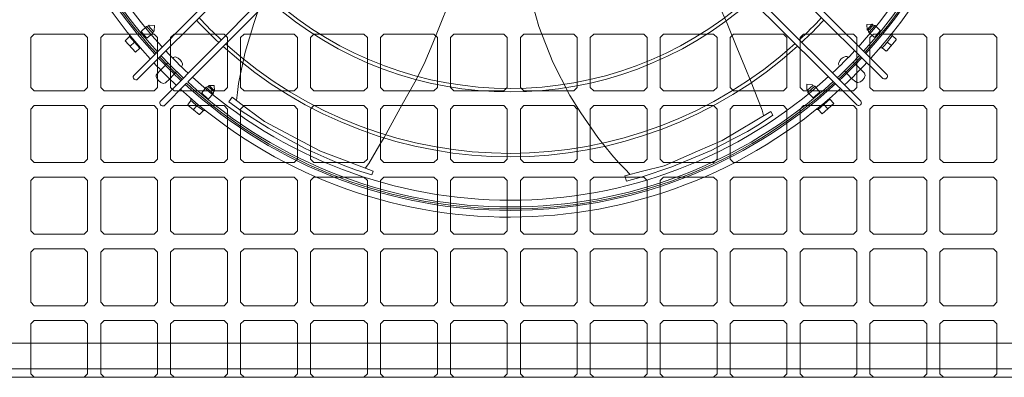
# Model space of a CAD drawing. Header units: millimetres. Extents: x 11633 to 96114, y -4650 to 25050.
# Tile 7 of 25: x 86889 to 87596, y 7005 to 7262. Entities that reach past the tile are written whole.
import ezdxf

# ---------------------------------------------------------------- set-up
doc = ezdxf.new("R2010")
doc.units = ezdxf.units.MM
doc.layers.get('0').update_dxf_attribs({"lineweight": 9})

msp = doc.modelspace()

# ---------------------------------------------------------------- linework, layer by layer
at = {"lineweight": 15}
for p, q in [((86971.19, 7221.78), (87187.52, 7440.12)), ((87294.71, 7439.64), (87512.37, 7222.34)), ((87191.06, 7436.64), (86973.92, 7219.12)), ((87509.28, 7219.65), (87291.06, 7435.93)), ((86990.23, 7203.24), (87206.51, 7421.46)), ((87275.88, 7420.48), (87493.4, 7203.34)), ((87210.22, 7417.81), (87009.94, 7217.2)), ((87490.74, 7200.61), (87272.4, 7416.94)), ((86980.28, 7257.15), (86976.48, 7253.46)), ((86980.28, 7257.15), (86981.78, 7257.48)), ((86984.87, 7252.23), (86980.28, 7257.15)), ((86982.38, 7258.01), (86981.78, 7257.48)), ((86985.28, 7253.52), (86981.78, 7257.48)), ((86982.38, 7258.01), (86986.18, 7257.84)), ((86986.18, 7257.84), (86985.83, 7253.96)), ((87497.78, 7258.47), (87501.59, 7258.62)), ((87497.78, 7258.47), (87501.59, 7258.62)), ((87497.94, 7254.75), (87497.78, 7258.47)), ((87497.94, 7254.75), (87497.78, 7258.47)), ((87501.59, 7258.62), (87497.94, 7254.75)), ((87502.17, 7258.02), (87498.59, 7254.14)), ((87499.07, 7252.68), (87503.77, 7257.7)), ((87501.59, 7258.62), (87502.17, 7258.02)), ((87503.77, 7257.7), (87502.17, 7258.02)), ((87503.77, 7257.7), (87507.35, 7254.22)), ((86899.7, 7251.65), (86897.25, 7249.2)), ((86897.25, 7213.26), (86897.25, 7249.2)), ((86899.7, 7251.65), (86935.64, 7251.65)), ((86938.09, 7249.2), (86935.64, 7251.65)), ((86938.09, 7213.26), (86938.09, 7249.2)), ((86949.93, 7251.65), (86947.48, 7249.2)), ((86947.48, 7213.26), (86947.48, 7249.2)), ((86949.93, 7251.65), (86985.87, 7251.65)), ((86964.98, 7246.82), (86968.09, 7249.83)), ((86968.09, 7249.83), (86968.09, 7251.13)), ((86968.09, 7249.83), (86975.5, 7241.38)), ((86976.48, 7253.46), (86980.52, 7248.68)), ((86980.52, 7248.68), (86984.87, 7252.23)), ((86984.87, 7252.24), (86985.28, 7253.52)), ((86985.83, 7253.96), (86985.28, 7253.52)), ((86988.32, 7249.2), (86985.87, 7251.65)), ((86988.32, 7213.26), (86988.32, 7249.2)), ((87000.15, 7251.65), (86997.7, 7249.2)), ((86997.7, 7213.26), (86997.7, 7249.2)), ((87000.15, 7251.65), (87036.09, 7251.65)), ((87038.54, 7249.2), (87036.09, 7251.65)), ((87038.54, 7213.26), (87038.54, 7249.2)), ((87050.38, 7251.65), (87047.93, 7249.2)), ((87047.93, 7213.26), (87047.93, 7249.2)), ((87050.38, 7251.65), (87086.32, 7251.65)), ((87088.77, 7249.2), (87086.32, 7251.65)), ((87088.77, 7213.26), (87088.77, 7249.2)), ((87100.6, 7251.65), (87098.15, 7249.2)), ((87098.15, 7213.26), (87098.15, 7249.2)), ((87100.6, 7251.65), (87136.54, 7251.65)), ((87138.99, 7249.2), (87136.54, 7251.65)), ((87138.99, 7213.26), (87138.99, 7249.2)), ((87150.83, 7251.65), (87148.38, 7249.2)), ((87148.38, 7213.26), (87148.38, 7249.2)), ((87150.83, 7251.65), (87186.77, 7251.65)), ((87189.22, 7249.2), (87186.77, 7251.65)), ((87189.22, 7213.26), (87189.22, 7249.2)), ((87201.05, 7251.65), (87198.6, 7249.2)), ((87198.6, 7213.26), (87198.6, 7249.2)), ((87201.05, 7251.65), (87236.99, 7251.65)), ((87239.44, 7249.2), (87236.99, 7251.65)), ((87239.44, 7213.26), (87239.44, 7249.2)), ((87251.28, 7251.65), (87248.83, 7249.2)), ((87248.83, 7213.26), (87248.83, 7249.2)), ((87251.28, 7251.65), (87287.22, 7251.65)), ((87289.67, 7249.2), (87287.22, 7251.65)), ((87289.67, 7213.26), (87289.67, 7249.2)), ((87301.5, 7251.65), (87299.05, 7249.2)), ((87299.05, 7213.26), (87299.05, 7249.2)), ((87301.5, 7251.65), (87337.44, 7251.65)), ((87339.89, 7249.2), (87337.44, 7251.65)), ((87339.89, 7213.26), (87339.89, 7249.2)), ((87351.73, 7251.65), (87349.28, 7249.2)), ((87349.28, 7213.26), (87349.28, 7249.2)), ((87351.73, 7251.65), (87387.67, 7251.65)), ((87390.12, 7249.2), (87387.67, 7251.65)), ((87390.12, 7213.26), (87390.12, 7249.2)), ((87401.95, 7251.65), (87399.5, 7249.2)), ((87399.5, 7213.26), (87399.5, 7249.2)), ((87401.95, 7251.65), (87437.89, 7251.65)), ((87440.34, 7249.2), (87437.89, 7251.65)), ((87440.34, 7213.26), (87440.34, 7249.2)), ((87452.18, 7251.65), (87449.73, 7249.2)), ((87449.73, 7213.26), (87449.73, 7249.2)), ((87452.18, 7251.65), (87488.12, 7251.65)), ((87490.57, 7249.2), (87488.12, 7251.65)), ((87490.57, 7213.26), (87490.57, 7249.2)), ((87498.59, 7254.14), (87497.94, 7254.75)), ((87499.07, 7252.68), (87498.59, 7254.14)), ((87503.03, 7249.4), (87499.07, 7252.68)), ((87502.4, 7251.65), (87499.95, 7249.2)), ((87499.95, 7213.26), (87499.95, 7249.2)), ((87502.4, 7251.65), (87538.34, 7251.65)), ((87503.03, 7249.4), (87503.39, 7249.43)), ((87507.36, 7253.86), (87503.39, 7249.43)), ((87507.36, 7253.86), (87507.35, 7254.22)), ((87515.86, 7250.62), (87515.86, 7252.19)), ((87515.86, 7250.62), (87518.75, 7247.9)), ((87540.79, 7249.2), (87538.34, 7251.65)), ((87540.79, 7213.26), (87540.79, 7249.2)), ((87552.63, 7251.65), (87550.18, 7249.2)), ((87550.18, 7213.26), (87550.18, 7249.2)), ((87552.63, 7251.65), (87588.57, 7251.65)), ((87591.02, 7249.2), (87588.57, 7251.65)), ((87591.02, 7213.26), (87591.02, 7249.2)), ((86972.36, 7238.6), (86964.98, 7246.82)), ((86971.7, 7245.71), (86968.57, 7242.82)), ((86975.5, 7241.38), (86972.36, 7238.6)), ((86975.5, 7241.38), (86976.23, 7241.38)), ((87508.59, 7241.64), (87507.1, 7241.64)), ((87511.63, 7239.42), (87508.59, 7241.64)), ((87518.77, 7247.53), (87512, 7239.47)), ((87512.38, 7245.91), (87515.3, 7243.4)), ((87518.77, 7247.53), (87518.75, 7247.9)), ((87511.63, 7239.42), (87512, 7239.47)), ((86990.38, 7225.76), (86995.71, 7230.95)), ((87493.02, 7226.46), (87487.76, 7231.33)), ((86987.78, 7222.86), (86990.38, 7225.76)), ((86997.04, 7219.5), (87001.91, 7224.76)), ((87486.76, 7219.8), (87481.57, 7225.13)), ((87493.02, 7226.46), (87495.91, 7223.53)), ((87496.41, 7221.81), (87495.91, 7223.53)), ((86899.7, 7210.81), (86897.25, 7213.26)), ((86938.09, 7213.26), (86935.64, 7210.81)), ((86949.93, 7210.81), (86947.48, 7213.26)), ((86988.32, 7213.26), (86985.87, 7210.81)), ((86994.11, 7216.61), (86992.39, 7216.11)), ((87008.98, 7216.24), (86992.92, 7200.15)), ((86997.04, 7219.5), (86994.11, 7216.61)), ((87000.15, 7210.81), (86997.7, 7213.26)), ((87019.98, 7209.49), (87023.26, 7213.44)), ((87023.26, 7213.44), (87024.72, 7213.93)), ((87023.26, 7213.44), (87028.28, 7208.75)), ((87024.72, 7213.93), (87025.33, 7214.58)), ((87028.6, 7210.35), (87024.72, 7213.93)), ((87025.33, 7214.58), (87029.05, 7214.74)), ((87025.33, 7214.58), (87029.05, 7214.74)), ((87029.2, 7210.93), (87025.33, 7214.58)), ((87029.05, 7214.74), (87029.2, 7210.93)), ((87029.05, 7214.74), (87029.2, 7210.93)), ((87038.54, 7213.26), (87036.09, 7210.81)), ((87050.38, 7210.81), (87047.93, 7213.26)), ((87088.77, 7213.26), (87086.32, 7210.81)), ((87100.6, 7210.81), (87098.15, 7213.26)), ((87138.99, 7213.26), (87136.54, 7210.81)), ((87150.83, 7210.81), (87148.38, 7213.26)), ((87189.22, 7213.26), (87186.77, 7210.81)), ((87201.05, 7210.81), (87198.6, 7213.26)), ((87239.44, 7213.26), (87236.99, 7210.81)), ((87251.28, 7210.81), (87248.83, 7213.26)), ((87289.67, 7213.26), (87287.22, 7210.81)), ((87301.5, 7210.81), (87299.05, 7213.26)), ((87339.89, 7213.26), (87337.44, 7210.81)), ((87351.73, 7210.81), (87349.28, 7213.26)), ((87390.12, 7213.26), (87387.67, 7210.81)), ((87401.95, 7210.81), (87399.5, 7213.26)), ((87440.34, 7213.26), (87437.89, 7210.81)), ((87452.18, 7210.81), (87449.73, 7213.26)), ((87454.51, 7211.8), (87454.67, 7215.6)), ((87454.67, 7215.6), (87458.56, 7215.25)), ((87459, 7214.7), (87455.04, 7211.2)), ((87460.29, 7214.29), (87455.37, 7209.7)), ((87458.56, 7215.25), (87459, 7214.7)), ((87460.28, 7214.29), (87459, 7214.7)), ((87463.84, 7209.94), (87460.29, 7214.29)), ((87489.66, 7217.2), (87486.76, 7219.8)), ((87490.57, 7213.26), (87488.12, 7210.81)), ((87502.4, 7210.81), (87499.95, 7213.26)), ((87540.79, 7213.26), (87538.34, 7210.81)), ((87552.63, 7210.81), (87550.18, 7213.26)), ((87591.02, 7213.26), (87588.57, 7210.81)), ((86899.7, 7210.81), (86935.64, 7210.81)), ((86949.93, 7210.81), (86985.87, 7210.81)), ((87000.15, 7210.81), (87036.09, 7210.81)), ((87019.98, 7209.49), (87020.01, 7209.13)), ((87024.44, 7205.16), (87020.01, 7209.13)), ((87028.28, 7208.75), (87024.8, 7205.17)), ((87028.28, 7208.75), (87028.6, 7210.35)), ((87029.2, 7210.93), (87028.6, 7210.35)), ((87050.38, 7210.81), (87086.32, 7210.81)), ((87100.6, 7210.81), (87136.54, 7210.81)), ((87150.83, 7210.81), (87186.77, 7210.81)), ((87201.05, 7210.81), (87236.99, 7210.81)), ((87251.28, 7210.81), (87287.22, 7210.81)), ((87301.5, 7210.81), (87337.44, 7210.81)), ((87351.73, 7210.81), (87387.67, 7210.81)), ((87401.95, 7210.81), (87437.89, 7210.81)), ((87452.18, 7210.81), (87488.12, 7210.81)), ((87454.51, 7211.8), (87455.04, 7211.2)), ((87455.37, 7209.7), (87455.04, 7211.2)), ((87455.37, 7209.7), (87459.06, 7205.9)), ((87459.06, 7205.9), (87463.84, 7209.94)), ((87502.4, 7210.81), (87538.34, 7210.81)), ((87552.63, 7210.81), (87588.57, 7210.81)), ((86899.7, 7200.2), (86897.25, 7197.75)), ((86899.7, 7200.2), (86935.64, 7200.2)), ((86938.09, 7197.75), (86935.64, 7200.2)), ((86949.93, 7200.2), (86947.48, 7197.75)), ((86949.93, 7200.2), (86985.87, 7200.2)), ((86988.32, 7197.75), (86985.87, 7200.2)), ((87000.15, 7200.2), (86997.7, 7197.75)), ((87000.15, 7200.2), (87036.09, 7200.2)), ((87010, 7200.89), (87012.22, 7203.93)), ((87010, 7200.89), (87010.05, 7200.52)), ((87018.11, 7193.75), (87010.05, 7200.52)), ((87012.22, 7203.93), (87012.22, 7205.42)), ((87016.49, 7200.14), (87013.98, 7197.22)), ((87024.44, 7205.16), (87024.8, 7205.17)), ((87038.54, 7197.75), (87036.09, 7200.2)), ((87050.38, 7200.2), (87047.93, 7197.75)), ((87050.38, 7200.2), (87086.32, 7200.2)), ((87088.77, 7197.75), (87086.32, 7200.2)), ((87100.6, 7200.2), (87098.15, 7197.75)), ((87100.6, 7200.2), (87136.54, 7200.2)), ((87138.99, 7197.75), (87136.54, 7200.2)), ((87150.83, 7200.2), (87148.38, 7197.75)), ((87150.83, 7200.2), (87186.77, 7200.2)), ((87189.22, 7197.75), (87186.77, 7200.2)), ((87201.05, 7200.2), (87198.6, 7197.75)), ((87201.05, 7200.2), (87236.99, 7200.2)), ((87239.44, 7197.75), (87236.99, 7200.2)), ((87251.28, 7200.2), (87248.83, 7197.75)), ((87251.28, 7200.2), (87287.22, 7200.2)), ((87289.67, 7197.75), (87287.22, 7200.2)), ((87301.5, 7200.2), (87299.05, 7197.75)), ((87301.5, 7200.2), (87337.44, 7200.2)), ((87339.89, 7197.75), (87337.44, 7200.2)), ((87351.73, 7200.2), (87349.28, 7197.75)), ((87351.73, 7200.2), (87387.67, 7200.2)), ((87390.12, 7197.75), (87387.67, 7200.2)), ((87401.95, 7200.2), (87399.5, 7197.75)), ((87401.95, 7200.2), (87437.89, 7200.2)), ((87440.34, 7197.75), (87437.89, 7200.2)), ((87452.18, 7200.2), (87449.73, 7197.75)), ((87452.18, 7200.2), (87488.12, 7200.2)), ((87462.69, 7197.51), (87471.14, 7204.92)), ((87473.92, 7201.78), (87465.7, 7194.4)), ((87466.81, 7201.12), (87469.7, 7197.99)), ((87471.14, 7204.92), (87471.14, 7205.65)), ((87471.14, 7204.92), (87473.92, 7201.78)), ((87490.57, 7197.75), (87488.12, 7200.2)), ((87502.4, 7200.2), (87499.95, 7197.75)), ((87502.4, 7200.2), (87538.34, 7200.2)), ((87540.79, 7197.75), (87538.34, 7200.2)), ((87552.63, 7200.2), (87550.18, 7197.75)), ((87552.63, 7200.2), (87588.57, 7200.2)), ((87591.02, 7197.75), (87588.57, 7200.2)), ((86897.25, 7161.81), (86897.25, 7197.75)), ((86938.09, 7161.81), (86938.09, 7197.75)), ((86947.48, 7161.81), (86947.48, 7197.75)), ((86988.32, 7161.81), (86988.32, 7197.75)), ((86997.7, 7161.81), (86997.7, 7197.75)), ((87018.11, 7193.75), (87018.48, 7193.77)), ((87021.2, 7196.66), (87018.48, 7193.77)), ((87021.2, 7196.66), (87022.77, 7196.66)), ((87038.54, 7161.81), (87038.54, 7197.75)), ((87047.93, 7161.81), (87047.93, 7197.75)), ((87088.77, 7161.81), (87088.77, 7197.75)), ((87098.15, 7161.81), (87098.15, 7197.75)), ((87138.99, 7161.81), (87138.99, 7197.75)), ((87148.38, 7161.81), (87148.38, 7197.75)), ((87189.22, 7161.81), (87189.22, 7197.75)), ((87198.6, 7161.81), (87198.6, 7197.75)), ((87239.44, 7161.81), (87239.44, 7197.75)), ((87248.83, 7161.81), (87248.83, 7197.75)), ((87289.67, 7161.81), (87289.67, 7197.75)), ((87299.05, 7161.81), (87299.05, 7197.75)), ((87339.89, 7161.81), (87339.89, 7197.75)), ((87349.28, 7161.81), (87349.28, 7197.75)), ((87390.12, 7161.81), (87390.12, 7197.75)), ((87399.5, 7161.81), (87399.5, 7197.75)), ((87440.34, 7161.81), (87440.34, 7197.75)), ((87449.73, 7161.81), (87449.73, 7197.75)), ((87462.69, 7197.51), (87461.39, 7197.51)), ((87465.7, 7194.4), (87462.69, 7197.51)), ((87490.57, 7161.81), (87490.57, 7197.75)), ((87499.95, 7161.81), (87499.95, 7197.75)), ((87540.79, 7161.81), (87540.79, 7197.75)), ((87550.18, 7161.81), (87550.18, 7197.75)), ((87591.02, 7161.81), (87591.02, 7197.75)), ((86899.7, 7159.36), (86897.25, 7161.81)), ((86899.7, 7159.36), (86935.64, 7159.36)), ((86938.09, 7161.81), (86935.64, 7159.36)), ((86949.93, 7159.36), (86947.48, 7161.81)), ((86949.93, 7159.36), (86985.87, 7159.36)), ((86988.32, 7161.81), (86985.87, 7159.36)), ((87000.15, 7159.36), (86997.7, 7161.81)), ((87000.15, 7159.36), (87036.09, 7159.36)), ((87038.54, 7161.81), (87036.09, 7159.36)), ((87050.38, 7159.36), (87047.93, 7161.81)), ((87050.38, 7159.36), (87086.32, 7159.36)), ((87088.77, 7161.81), (87086.32, 7159.36)), ((87100.6, 7159.36), (87098.15, 7161.81)), ((87100.6, 7159.36), (87136.54, 7159.36)), ((87138.99, 7161.81), (87136.54, 7159.36)), ((87150.83, 7159.36), (87148.38, 7161.81)), ((87150.83, 7159.36), (87186.77, 7159.36)), ((87189.22, 7161.81), (87186.77, 7159.36)), ((87201.05, 7159.36), (87198.6, 7161.81)), ((87201.05, 7159.36), (87236.99, 7159.36)), ((87239.44, 7161.81), (87236.99, 7159.36)), ((87251.28, 7159.36), (87248.83, 7161.81)), ((87251.28, 7159.36), (87287.22, 7159.36)), ((87289.67, 7161.81), (87287.22, 7159.36)), ((87301.5, 7159.36), (87299.05, 7161.81)), ((87301.5, 7159.36), (87337.44, 7159.36)), ((87339.89, 7161.81), (87337.44, 7159.36)), ((87351.73, 7159.36), (87349.28, 7161.81)), ((87351.73, 7159.36), (87387.67, 7159.36)), ((87390.12, 7161.81), (87387.67, 7159.36)), ((87401.95, 7159.36), (87399.5, 7161.81)), ((87401.95, 7159.36), (87437.89, 7159.36)), ((87440.34, 7161.81), (87437.89, 7159.36)), ((87452.18, 7159.36), (87449.73, 7161.81)), ((87452.18, 7159.36), (87488.12, 7159.36)), ((87490.57, 7161.81), (87488.12, 7159.36)), ((87502.4, 7159.36), (87499.95, 7161.81)), ((87502.4, 7159.36), (87538.34, 7159.36)), ((87540.79, 7161.81), (87538.34, 7159.36)), ((87552.63, 7159.36), (87550.18, 7161.81)), ((87552.63, 7159.36), (87588.57, 7159.36)), ((87591.02, 7161.81), (87588.57, 7159.36)), ((86899.7, 7148.75), (86897.25, 7146.3)), ((86897.25, 7110.36), (86897.25, 7146.3)), ((86899.7, 7148.75), (86935.64, 7148.75)), ((86938.09, 7146.3), (86935.64, 7148.75)), ((86938.09, 7110.36), (86938.09, 7146.3)), ((86949.93, 7148.75), (86947.48, 7146.3)), ((86947.48, 7110.36), (86947.48, 7146.3)), ((86949.93, 7148.75), (86985.87, 7148.75)), ((86988.32, 7146.3), (86985.87, 7148.75)), ((86988.32, 7110.36), (86988.32, 7146.3)), ((87000.15, 7148.75), (86997.7, 7146.3)), ((86997.7, 7110.36), (86997.7, 7146.3)), ((87000.15, 7148.75), (87036.09, 7148.75)), ((87038.54, 7146.3), (87036.09, 7148.75)), ((87038.54, 7110.36), (87038.54, 7146.3)), ((87050.38, 7148.75), (87047.93, 7146.3)), ((87047.93, 7110.36), (87047.93, 7146.3)), ((87050.38, 7148.75), (87086.32, 7148.75)), ((87088.77, 7146.3), (87086.32, 7148.75)), ((87088.77, 7110.36), (87088.77, 7146.3)), ((87100.6, 7148.75), (87098.15, 7146.3)), ((87098.15, 7110.36), (87098.15, 7146.3)), ((87100.6, 7148.75), (87136.54, 7148.75)), ((87138.99, 7146.3), (87136.54, 7148.75)), ((87138.99, 7110.36), (87138.99, 7146.3)), ((87150.83, 7148.75), (87148.38, 7146.3)), ((87148.38, 7110.36), (87148.38, 7146.3)), ((87150.83, 7148.75), (87186.77, 7148.75)), ((87189.22, 7146.3), (87186.77, 7148.75)), ((87189.22, 7110.36), (87189.22, 7146.3)), ((87201.05, 7148.75), (87198.6, 7146.3)), ((87198.6, 7110.36), (87198.6, 7146.3)), ((87201.05, 7148.75), (87236.99, 7148.75)), ((87239.44, 7146.3), (87236.99, 7148.75)), ((87239.44, 7110.36), (87239.44, 7146.3)), ((87251.28, 7148.75), (87248.83, 7146.3)), ((87248.83, 7110.36), (87248.83, 7146.3)), ((87251.28, 7148.75), (87287.22, 7148.75)), ((87289.67, 7146.3), (87287.22, 7148.75)), ((87289.67, 7110.36), (87289.67, 7146.3)), ((87301.5, 7148.75), (87299.05, 7146.3)), ((87299.05, 7110.36), (87299.05, 7146.3)), ((87301.5, 7148.75), (87337.44, 7148.75)), ((87339.89, 7146.3), (87337.44, 7148.75)), ((87339.89, 7110.36), (87339.89, 7146.3)), ((87351.73, 7148.75), (87349.28, 7146.3)), ((87349.28, 7110.36), (87349.28, 7146.3)), ((87351.73, 7148.75), (87387.67, 7148.75)), ((87390.12, 7146.3), (87387.67, 7148.75)), ((87390.12, 7110.36), (87390.12, 7146.3)), ((87401.95, 7148.75), (87399.5, 7146.3)), ((87399.5, 7110.36), (87399.5, 7146.3)), ((87401.95, 7148.75), (87437.89, 7148.75)), ((87440.34, 7146.3), (87437.89, 7148.75)), ((87440.34, 7110.36), (87440.34, 7146.3)), ((87452.18, 7148.75), (87449.73, 7146.3)), ((87449.73, 7110.36), (87449.73, 7146.3)), ((87452.18, 7148.75), (87488.12, 7148.75)), ((87490.57, 7146.3), (87488.12, 7148.75)), ((87490.57, 7110.36), (87490.57, 7146.3)), ((87502.4, 7148.75), (87499.95, 7146.3)), ((87499.95, 7110.36), (87499.95, 7146.3)), ((87502.4, 7148.75), (87538.34, 7148.75)), ((87540.79, 7146.3), (87538.34, 7148.75)), ((87540.79, 7110.36), (87540.79, 7146.3)), ((87552.63, 7148.75), (87550.18, 7146.3)), ((87550.18, 7110.36), (87550.18, 7146.3)), ((87552.63, 7148.75), (87588.57, 7148.75)), ((87591.02, 7146.3), (87588.57, 7148.75)), ((87591.02, 7110.36), (87591.02, 7146.3)), ((86899.7, 7107.91), (86897.25, 7110.36)), ((86899.7, 7107.91), (86935.64, 7107.91)), ((86938.09, 7110.36), (86935.64, 7107.91)), ((86949.93, 7107.91), (86947.48, 7110.36)), ((86949.93, 7107.91), (86985.87, 7107.91)), ((86988.32, 7110.36), (86985.87, 7107.91)), ((87000.15, 7107.91), (86997.7, 7110.36)), ((87000.15, 7107.91), (87036.09, 7107.91)), ((87038.54, 7110.36), (87036.09, 7107.91)), ((87050.38, 7107.91), (87047.93, 7110.36)), ((87050.38, 7107.91), (87086.32, 7107.91)), ((87088.77, 7110.36), (87086.32, 7107.91)), ((87100.6, 7107.91), (87098.15, 7110.36)), ((87100.6, 7107.91), (87136.54, 7107.91)), ((87138.99, 7110.36), (87136.54, 7107.91)), ((87150.83, 7107.91), (87148.38, 7110.36)), ((87150.83, 7107.91), (87186.77, 7107.91)), ((87189.22, 7110.36), (87186.77, 7107.91)), ((87201.05, 7107.91), (87198.6, 7110.36)), ((87201.05, 7107.91), (87236.99, 7107.91)), ((87239.44, 7110.36), (87236.99, 7107.91)), ((87251.28, 7107.91), (87248.83, 7110.36)), ((87251.28, 7107.91), (87287.22, 7107.91)), ((87289.67, 7110.36), (87287.22, 7107.91)), ((87301.5, 7107.91), (87299.05, 7110.36)), ((87301.5, 7107.91), (87337.44, 7107.91)), ((87339.89, 7110.36), (87337.44, 7107.91)), ((87351.73, 7107.91), (87349.28, 7110.36)), ((87351.73, 7107.91), (87387.67, 7107.91)), ((87390.12, 7110.36), (87387.67, 7107.91)), ((87401.95, 7107.91), (87399.5, 7110.36)), ((87401.95, 7107.91), (87437.89, 7107.91)), ((87440.34, 7110.36), (87437.89, 7107.91)), ((87452.18, 7107.91), (87449.73, 7110.36)), ((87452.18, 7107.91), (87488.12, 7107.91)), ((87490.57, 7110.36), (87488.12, 7107.91)), ((87502.4, 7107.91), (87499.95, 7110.36)), ((87502.4, 7107.91), (87538.34, 7107.91)), ((87540.79, 7110.36), (87538.34, 7107.91)), ((87552.63, 7107.91), (87550.18, 7110.36)), ((87552.63, 7107.91), (87588.57, 7107.91)), ((87591.02, 7110.36), (87588.57, 7107.91)), ((86899.7, 7097.3), (86897.25, 7094.85)), ((86897.25, 7058.91), (86897.25, 7094.85)), ((86899.7, 7097.3), (86935.64, 7097.3)), ((86938.09, 7094.85), (86935.64, 7097.3)), ((86938.09, 7058.91), (86938.09, 7094.85)), ((86949.93, 7097.3), (86947.48, 7094.85)), ((86947.48, 7058.91), (86947.48, 7094.85)), ((86949.93, 7097.3), (86985.87, 7097.3)), ((86988.32, 7094.85), (86985.87, 7097.3)), ((86988.32, 7058.91), (86988.32, 7094.85)), ((87000.15, 7097.3), (86997.7, 7094.85)), ((86997.7, 7058.91), (86997.7, 7094.85)), ((87000.15, 7097.3), (87036.09, 7097.3)), ((87038.54, 7094.85), (87036.09, 7097.3)), ((87038.54, 7058.91), (87038.54, 7094.85)), ((87050.38, 7097.3), (87047.93, 7094.85)), ((87047.93, 7058.91), (87047.93, 7094.85)), ((87050.38, 7097.3), (87086.32, 7097.3)), ((87088.77, 7094.85), (87086.32, 7097.3)), ((87088.77, 7058.91), (87088.77, 7094.85)), ((87100.6, 7097.3), (87098.15, 7094.85)), ((87098.15, 7058.91), (87098.15, 7094.85)), ((87100.6, 7097.3), (87136.54, 7097.3)), ((87138.99, 7094.85), (87136.54, 7097.3)), ((87138.99, 7058.91), (87138.99, 7094.85)), ((87150.83, 7097.3), (87148.38, 7094.85)), ((87148.38, 7058.91), (87148.38, 7094.85)), ((87150.83, 7097.3), (87186.77, 7097.3)), ((87189.22, 7094.85), (87186.77, 7097.3)), ((87189.22, 7058.91), (87189.22, 7094.85)), ((87201.05, 7097.3), (87198.6, 7094.85)), ((87198.6, 7058.91), (87198.6, 7094.85)), ((87201.05, 7097.3), (87236.99, 7097.3)), ((87239.44, 7094.85), (87236.99, 7097.3)), ((87239.44, 7058.91), (87239.44, 7094.85)), ((87251.28, 7097.3), (87248.83, 7094.85)), ((87248.83, 7058.91), (87248.83, 7094.85)), ((87251.28, 7097.3), (87287.22, 7097.3)), ((87289.67, 7094.85), (87287.22, 7097.3)), ((87289.67, 7058.91), (87289.67, 7094.85)), ((87301.5, 7097.3), (87299.05, 7094.85)), ((87299.05, 7058.91), (87299.05, 7094.85)), ((87301.5, 7097.3), (87337.44, 7097.3)), ((87339.89, 7094.85), (87337.44, 7097.3)), ((87339.89, 7058.91), (87339.89, 7094.85)), ((87351.73, 7097.3), (87349.28, 7094.85)), ((87349.28, 7058.91), (87349.28, 7094.85)), ((87351.73, 7097.3), (87387.67, 7097.3)), ((87390.12, 7094.85), (87387.67, 7097.3)), ((87390.12, 7058.91), (87390.12, 7094.85)), ((87401.95, 7097.3), (87399.5, 7094.85)), ((87399.5, 7058.91), (87399.5, 7094.85)), ((87401.95, 7097.3), (87437.89, 7097.3)), ((87440.34, 7094.85), (87437.89, 7097.3)), ((87440.34, 7058.91), (87440.34, 7094.85)), ((87452.18, 7097.3), (87449.73, 7094.85)), ((87449.73, 7058.91), (87449.73, 7094.85)), ((87452.18, 7097.3), (87488.12, 7097.3)), ((87490.57, 7094.85), (87488.12, 7097.3)), ((87490.57, 7058.91), (87490.57, 7094.85)), ((87502.4, 7097.3), (87499.95, 7094.85)), ((87499.95, 7058.91), (87499.95, 7094.85)), ((87502.4, 7097.3), (87538.34, 7097.3)), ((87540.79, 7094.85), (87538.34, 7097.3)), ((87540.79, 7058.91), (87540.79, 7094.85)), ((87552.63, 7097.3), (87550.18, 7094.85)), ((87550.18, 7058.91), (87550.18, 7094.85)), ((87552.63, 7097.3), (87588.57, 7097.3)), ((87591.02, 7094.85), (87588.57, 7097.3)), ((87591.02, 7058.91), (87591.02, 7094.85)), ((86899.7, 7056.46), (86897.25, 7058.91)), ((86938.09, 7058.91), (86935.64, 7056.46)), ((86949.93, 7056.46), (86947.48, 7058.91)), ((86988.32, 7058.91), (86985.87, 7056.46)), ((87000.15, 7056.46), (86997.7, 7058.91)), ((87038.54, 7058.91), (87036.09, 7056.46)), ((87050.38, 7056.46), (87047.93, 7058.91)), ((87088.77, 7058.91), (87086.32, 7056.46)), ((87100.6, 7056.46), (87098.15, 7058.91)), ((87138.99, 7058.91), (87136.54, 7056.46)), ((87150.83, 7056.46), (87148.38, 7058.91)), ((87189.22, 7058.91), (87186.77, 7056.46)), ((87201.05, 7056.46), (87198.6, 7058.91)), ((87239.44, 7058.91), (87236.99, 7056.46)), ((87251.28, 7056.46), (87248.83, 7058.91)), ((87289.67, 7058.91), (87287.22, 7056.46)), ((87301.5, 7056.46), (87299.05, 7058.91)), ((87339.89, 7058.91), (87337.44, 7056.46)), ((87351.73, 7056.46), (87349.28, 7058.91)), ((87390.12, 7058.91), (87387.67, 7056.46)), ((87401.95, 7056.46), (87399.5, 7058.91)), ((87440.34, 7058.91), (87437.89, 7056.46)), ((87452.18, 7056.46), (87449.73, 7058.91)), ((87490.57, 7058.91), (87488.12, 7056.46)), ((87502.4, 7056.46), (87499.95, 7058.91)), ((87540.79, 7058.91), (87538.34, 7056.46)), ((87552.63, 7056.46), (87550.18, 7058.91)), ((87591.02, 7058.91), (87588.57, 7056.46)), ((86899.7, 7056.46), (86935.64, 7056.46)), ((86949.93, 7056.46), (86985.87, 7056.46)), ((87000.15, 7056.46), (87036.09, 7056.46)), ((87050.38, 7056.46), (87086.32, 7056.46)), ((87100.6, 7056.46), (87136.54, 7056.46)), ((87150.83, 7056.46), (87186.77, 7056.46)), ((87201.05, 7056.46), (87236.99, 7056.46)), ((87251.28, 7056.46), (87287.22, 7056.46)), ((87301.5, 7056.46), (87337.44, 7056.46)), ((87351.73, 7056.46), (87387.67, 7056.46)), ((87401.95, 7056.46), (87437.89, 7056.46)), ((87452.18, 7056.46), (87488.12, 7056.46)), ((87502.4, 7056.46), (87538.34, 7056.46)), ((87552.63, 7056.46), (87588.57, 7056.46)), ((86899.7, 7045.85), (86897.25, 7043.4)), ((86897.25, 7007.46), (86897.25, 7043.4)), ((86899.7, 7045.85), (86935.64, 7045.85)), ((86938.09, 7043.4), (86935.64, 7045.85)), ((86938.09, 7007.46), (86938.09, 7043.4)), ((86949.93, 7045.85), (86947.48, 7043.4)), ((86947.48, 7007.46), (86947.48, 7043.4)), ((86949.93, 7045.85), (86985.87, 7045.85)), ((86988.32, 7043.4), (86985.87, 7045.85)), ((86988.32, 7007.46), (86988.32, 7043.4)), ((87000.15, 7045.85), (86997.7, 7043.4)), ((86997.7, 7007.46), (86997.7, 7043.4)), ((87000.15, 7045.85), (87036.09, 7045.85)), ((87038.54, 7043.4), (87036.09, 7045.85)), ((87038.54, 7007.46), (87038.54, 7043.4)), ((87050.38, 7045.85), (87047.93, 7043.4)), ((87047.93, 7007.46), (87047.93, 7043.4)), ((87050.38, 7045.85), (87086.32, 7045.85)), ((87088.77, 7043.4), (87086.32, 7045.85)), ((87088.77, 7007.46), (87088.77, 7043.4)), ((87100.6, 7045.85), (87098.15, 7043.4)), ((87098.15, 7007.46), (87098.15, 7043.4)), ((87100.6, 7045.85), (87136.54, 7045.85)), ((87138.99, 7043.4), (87136.54, 7045.85)), ((87138.99, 7007.46), (87138.99, 7043.4)), ((87150.83, 7045.85), (87148.38, 7043.4)), ((87148.38, 7007.46), (87148.38, 7043.4)), ((87150.83, 7045.85), (87186.77, 7045.85)), ((87189.22, 7043.4), (87186.77, 7045.85)), ((87189.22, 7007.46), (87189.22, 7043.4)), ((87201.05, 7045.85), (87198.6, 7043.4)), ((87198.6, 7007.46), (87198.6, 7043.4)), ((87201.05, 7045.85), (87236.99, 7045.85)), ((87239.44, 7043.4), (87236.99, 7045.85)), ((87239.44, 7007.46), (87239.44, 7043.4)), ((87251.28, 7045.85), (87248.83, 7043.4)), ((87248.83, 7007.46), (87248.83, 7043.4)), ((87251.28, 7045.85), (87287.22, 7045.85)), ((87289.67, 7043.4), (87287.22, 7045.85)), ((87289.67, 7007.46), (87289.67, 7043.4)), ((87301.5, 7045.85), (87299.05, 7043.4)), ((87299.05, 7007.46), (87299.05, 7043.4)), ((87301.5, 7045.85), (87337.44, 7045.85)), ((87339.89, 7043.4), (87337.44, 7045.85)), ((87339.89, 7007.46), (87339.89, 7043.4)), ((87351.73, 7045.85), (87349.28, 7043.4)), ((87349.28, 7007.46), (87349.28, 7043.4)), ((87351.73, 7045.85), (87387.67, 7045.85)), ((87390.12, 7043.4), (87387.67, 7045.85)), ((87390.12, 7007.46), (87390.12, 7043.4)), ((87401.95, 7045.85), (87399.5, 7043.4)), ((87399.5, 7007.46), (87399.5, 7043.4)), ((87401.95, 7045.85), (87437.89, 7045.85)), ((87440.34, 7043.4), (87437.89, 7045.85)), ((87440.34, 7007.46), (87440.34, 7043.4)), ((87452.18, 7045.85), (87449.73, 7043.4)), ((87449.73, 7007.46), (87449.73, 7043.4)), ((87452.18, 7045.85), (87488.12, 7045.85)), ((87490.57, 7043.4), (87488.12, 7045.85)), ((87490.57, 7007.46), (87490.57, 7043.4)), ((87502.4, 7045.85), (87499.95, 7043.4)), ((87499.95, 7007.46), (87499.95, 7043.4)), ((87502.4, 7045.85), (87538.34, 7045.85)), ((87540.79, 7043.4), (87538.34, 7045.85)), ((87540.79, 7007.46), (87540.79, 7043.4)), ((87552.63, 7045.85), (87550.18, 7043.4)), ((87550.18, 7007.46), (87550.18, 7043.4)), ((87552.63, 7045.85), (87588.57, 7045.85)), ((87591.02, 7043.4), (87588.57, 7045.85)), ((87591.02, 7007.46), (87591.02, 7043.4)), ((86800.47, 7029.51), (87685.9, 7029.51)), ((86818.84, 7011.14), (87667.53, 7011.14)), ((86824.97, 7005.01), (87661.4, 7005.01)), ((86899.7, 7005.01), (86897.25, 7007.46)), ((86899.7, 7005.01), (86935.64, 7005.01)), ((86938.09, 7007.46), (86935.64, 7005.01)), ((86949.93, 7005.01), (86947.48, 7007.46)), ((86949.93, 7005.01), (86985.87, 7005.01)), ((86988.32, 7007.46), (86985.87, 7005.01)), ((87000.15, 7005.01), (86997.7, 7007.46)), ((87000.15, 7005.01), (87036.09, 7005.01)), ((87038.54, 7007.46), (87036.09, 7005.01)), ((87050.38, 7005.01), (87047.93, 7007.46)), ((87050.38, 7005.01), (87086.32, 7005.01)), ((87088.77, 7007.46), (87086.32, 7005.01)), ((87100.6, 7005.01), (87098.15, 7007.46)), ((87100.6, 7005.01), (87136.54, 7005.01)), ((87138.99, 7007.46), (87136.54, 7005.01)), ((87150.83, 7005.01), (87148.38, 7007.46)), ((87150.83, 7005.01), (87186.77, 7005.01)), ((87189.22, 7007.46), (87186.77, 7005.01)), ((87201.05, 7005.01), (87198.6, 7007.46)), ((87201.05, 7005.01), (87236.99, 7005.01)), ((87239.44, 7007.46), (87236.99, 7005.01)), ((87251.28, 7005.01), (87248.83, 7007.46)), ((87251.28, 7005.01), (87287.22, 7005.01)), ((87289.67, 7007.46), (87287.22, 7005.01)), ((87301.5, 7005.01), (87299.05, 7007.46)), ((87301.5, 7005.01), (87337.44, 7005.01)), ((87339.89, 7007.46), (87337.44, 7005.01)), ((87351.73, 7005.01), (87349.28, 7007.46)), ((87351.73, 7005.01), (87387.67, 7005.01)), ((87390.12, 7007.46), (87387.67, 7005.01)), ((87401.95, 7005.01), (87399.5, 7007.46)), ((87401.95, 7005.01), (87437.89, 7005.01)), ((87440.34, 7007.46), (87437.89, 7005.01)), ((87452.18, 7005.01), (87449.73, 7007.46)), ((87452.18, 7005.01), (87488.12, 7005.01)), ((87490.57, 7007.46), (87488.12, 7005.01)), ((87502.4, 7005.01), (87499.95, 7007.46)), ((87502.4, 7005.01), (87538.34, 7005.01)), ((87540.79, 7007.46), (87538.34, 7005.01)), ((87552.63, 7005.01), (87550.18, 7007.46)), ((87552.63, 7005.01), (87588.57, 7005.01)), ((87591.02, 7007.46), (87588.57, 7005.01))]:
    msp.add_line(p, q, dxfattribs=at)
for points in [[(87223.67, 7364.07), (87223, 7356.74), (87220.87, 7346.61), (87216.41, 7332.5), (87211.05, 7314.07), (87204.6, 7294.08), (87199.71, 7278.89), (87193.72, 7264.17), (87185.95, 7245.08), (87179.87, 7230.15), (87173.17, 7217.08), (87164.02, 7201), (87156.8, 7187.86), (87150.97, 7177.27), (87148.04, 7172.28), (87140.02, 7158.65), (87137.73, 7155.62)], [(87247.35, 7362.36), (87247.28, 7340.53), (87248.41, 7322.07), (87249.89, 7307.93), (87255.64, 7280.36), (87262.13, 7257.01), (87272.11, 7231.44), (87284.49, 7207.54), (87292.24, 7194.93), (87304.46, 7177.21), (87314.65, 7164.94), (87319.21, 7159.46), (87323.78, 7154.78), (87327.7, 7150.76)], [(87353.89, 7336.19), (87356.81, 7331.8), (87365.64, 7318.49), (87373.41, 7304.63), (87383.49, 7286.66), (87391.38, 7272.6), (87397.42, 7259.21), (87404.29, 7242.03), (87410.05, 7228.19), (87414.7, 7217.03), (87416.77, 7211.63), (87422.43, 7196.86), (87423.37, 7193.18)], [(87060.42, 7267.76), (87057.34, 7259.23), (87051.1, 7238.63), (87047.87, 7223.01), (87046.42, 7216.03), (87045.61, 7209.54), (87044.91, 7203.96)], [(87142.09, 7150.47), (87143.13, 7153.19), (87118.82, 7162.36), (87105.26, 7167.48), (87088.14, 7176.53), (87065.04, 7188.74), (87052.2, 7198.49), (87041.83, 7206.36), (87039.5, 7202.98), (87048.99, 7196.08), (87067.92, 7184), (87083.73, 7175.25), (87094.7, 7169.18), (87111.93, 7161.58), (87121.51, 7157.36), (87131.13, 7153.85), (87142.09, 7150.47)], [(87430.12, 7193.38), (87428.63, 7195.89), (87406.31, 7182.6), (87393.86, 7175.19), (87376.1, 7167.45), (87352.15, 7157), (87336.53, 7153.04), (87323.91, 7149.84), (87325.09, 7145.91), (87336.41, 7149.02), (87357.65, 7156.3), (87374.35, 7163.2), (87385.94, 7167.99), (87402.62, 7176.73), (87411.89, 7181.59), (87420.64, 7186.91), (87430.12, 7193.38)]]:
    msp.add_lwpolyline(points, dxfattribs=at)
for centre, radius, start, end in [((87241.55, 7470.97), 350.87, 317.56043, 42.54207), ((87241.55, 7470.97), 350.87, 137.56043, 222.54207), ((87241.46, 7470.88), 345.96, 137.57549, 222.50366), ((87241.55, 7470.97), 344.93, 137.60374, 222.49515), ((87241.55, 7470.97), 343.58, 137.61382, 222.48423), ((87241.55, 7470.97), 343.58, 317.61382, 42.48423), ((87241.55, 7470.97), 344.93, 317.60374, 42.49515), ((87241.46, 7470.88), 345.96, 317.61668, 42.50322), ((87241.55, 7470.97), 338.71, 137.65072, 222.44426), ((87241.55, 7470.97), 338.71, 317.65072, 42.44426), ((87241.55, 7470.97), 258.46, 228.46038, 311.56721), ((87241.55, 7470.97), 260.97, 228.42743, 311.60289), ((87241.55, 7470.97), 305.06, 222.89329, 227.12733), ((87241.55, 7470.97), 305.06, 312.89329, 317.12733), ((87241.55, 7470.97), 307.57, 222.91093, 227.11201), ((87241.55, 7470.97), 307.57, 312.91093, 317.11201), ((87462.84, 7286.11), 63.8, 315.80686, 326.19723), ((87241.55, 7470.97), 307.57, 227.91463, 312.1584), ((87241.55, 7470.97), 305.06, 227.9383, 312.13276), ((87241.46, 7470.88), 345.96, 223.14855, 226.90601), ((87241.55, 7470.97), 344.93, 223.1427, 226.91075), ((87241.55, 7470.97), 343.58, 223.13519, 226.91728), ((87241.55, 7470.97), 338.71, 223.10767, 226.94117), ((87000.97, 7233.28), 1.89, 70.21614, 150.48175), ((86999.17, 7228.27), 7.21, 16.0809, 70.21614), ((87241.55, 7470.97), 338.71, 313.10767, 316.94117), ((87241.55, 7470.97), 343.58, 313.13519, 316.91728), ((87241.55, 7470.97), 344.93, 313.1427, 316.91075), ((87484.25, 7228.59), 7.21, 106.0809, 160.21614), ((87241.46, 7470.88), 345.96, 313.169, 316.92638), ((87482.77, 7233.71), 1.89, 44.59064, 106.0809), ((87241.55, 7470.97), 350.87, 223.175, 226.88271), ((87004.29, 7229.75), 1.89, 304.71154, 16.0809), ((87479.24, 7230.39), 1.89, 160.21614, 223.08762), ((87241.55, 7470.97), 350.87, 313.175, 316.88271), ((86972.75, 7220.66), 1.93, 144.46543, 307.14348), ((86989.18, 7221.6), 1.89, 138.11217, 191.55055), ((86993.78, 7222.54), 6.58, 191.55055, 257.77014), ((87241.55, 7470.97), 338.71, 227.65072, 312.44426), ((87489.98, 7223.2), 6.58, 281.55055, 347.77014), ((87510.39, 7221.49), 2.15, 238.78422, 23.33427), ((87241.46, 7470.88), 345.96, 227.59623, 312.52404), ((87241.55, 7470.97), 344.93, 227.60374, 312.49515), ((87241.55, 7470.97), 343.58, 227.61382, 312.48423), ((87490.92, 7218.6), 1.89, 228.11217, 281.55055), ((87241.55, 7470.97), 350.87, 227.56043, 312.54207), ((86992.07, 7202.13), 2.15, 148.78422, 293.33427), ((87056.69, 7249.68), 63.8, 225.80686, 236.19723), ((87491.86, 7202.17), 1.93, 234.46543, 37.14348)]:
    msp.add_arc(centre, radius, start, end, dxfattribs=at)

doc.saveas('drawing.dxf')
